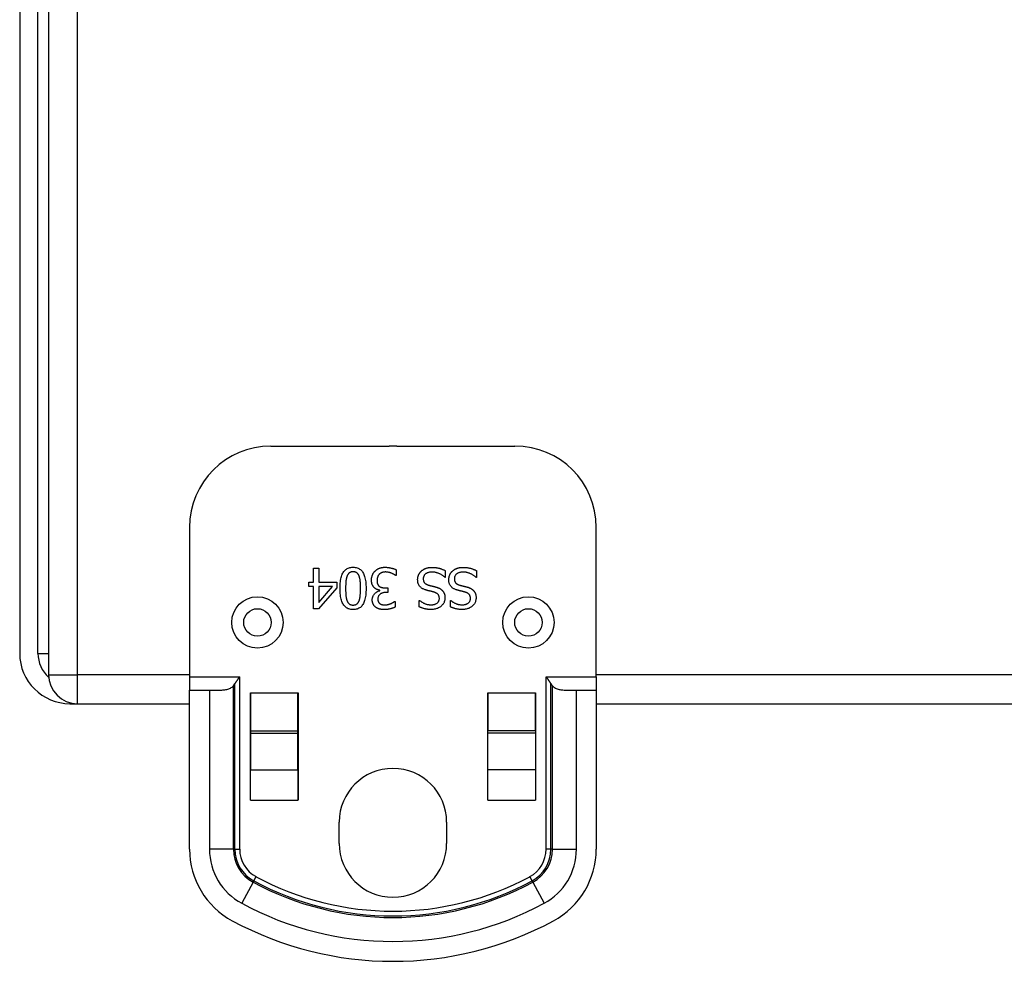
# Model space of a CAD drawing. Header units: inches. Extents: x 4.5 to 59.1, y 2.5 to 39.1.
# Tile 2 of 34: x 4.9 to 7.7, y 15.9 to 18.6. Entities that reach past the tile are written whole.
import ezdxf

# ---------------------------------------------------------------- set-up
doc = ezdxf.new("R2010")
doc.units = ezdxf.units.IN
doc.header["$MEASUREMENT"] = 0
doc.layers.add('Visible Edges(ANSI)', color=7, linetype='Continuous', lineweight=25)
doc.layers.add('Visible Tangent Edges(ANSI)', color=7, linetype='Continuous', lineweight=25)

msp = doc.modelspace()

# ---------------------------------------------------------------- linework, layer by layer
at = {"layer": 'Visible Edges(ANSI)'}
for p, q in [((4.9708, 24.5576), (4.9708, 16.7256)), ((4.8869, 24.4956), (4.8869, 16.7876)), ((4.9399, 16.7876), (4.9399, 24.4956)), ((5.6162, 17.3895), (5.9597, 17.3895)), ((5.9819, 17.3895), (6.3253, 17.3895)), ((5.3802, 17.1535), (5.3802, 16.7195)), ((6.5613, 16.7195), (6.5613, 17.1535)), ((5.7403, 17.0352), (5.7555, 17.0352)), ((5.7403, 16.9946), (5.7403, 17.0352)), ((5.7555, 17.0352), (5.7555, 16.9946)), ((5.9803, 17.0304), (5.9803, 17.0136)), ((6.1228, 17.0281), (6.1228, 17.0084)), ((6.2132, 17.0281), (6.2132, 17.0084)), ((5.7263, 16.9819), (5.7263, 16.9946)), ((5.7263, 16.9946), (5.7403, 16.9946)), ((5.7555, 16.9946), (5.8077, 16.9946)), ((5.8077, 16.9946), (5.8077, 16.978)), ((5.9803, 17.0136), (5.9791, 17.0136)), ((6.1228, 17.0084), (6.1217, 17.0084)), ((6.2132, 17.0084), (6.2121, 17.0084)), ((5.7403, 16.9819), (5.7263, 16.9819)), ((5.7403, 16.9172), (5.7403, 16.9819)), ((5.8077, 16.978), (5.7549, 16.9172)), ((5.7555, 16.9358), (5.7952, 16.9819)), ((5.7952, 16.9819), (5.7555, 16.9819)), ((5.7555, 16.9819), (5.7555, 16.9358)), ((5.9326, 16.9696), (5.9326, 16.9707)), ((5.9495, 16.9777), (5.9562, 16.9777)), ((5.9562, 16.9646), (5.9509, 16.9646)), ((5.9562, 16.9777), (5.9562, 16.9646)), ((5.9761, 16.9387), (5.977, 16.9387)), ((5.977, 16.9387), (5.977, 16.9219)), ((6.0472, 16.9415), (6.0483, 16.9415)), ((6.0472, 16.9227), (6.0472, 16.9415)), ((6.1376, 16.9415), (6.1387, 16.9415)), ((6.1376, 16.9227), (6.1376, 16.9415)), ((5.7549, 16.9172), (5.7403, 16.9172)), ((5.3802, 16.7195), (5.3802, 16.6805)), ((6.5613, 16.7195), (6.5613, 16.6805)), ((5.3802, 16.6805), (5.4379, 16.6805)), ((5.3802, 16.2189), (5.3802, 16.6805)), ((5.557, 16.3611), (5.557, 16.6726)), ((5.557, 16.6726), (5.5571, 16.6726)), ((5.5571, 16.6726), (5.5571, 16.5626)), ((5.6951, 16.5626), (5.6951, 16.6726)), ((5.6951, 16.6726), (5.6952, 16.6726)), ((5.6952, 16.6726), (5.6952, 16.3611)), ((6.2464, 16.6726), (6.2465, 16.6726)), ((6.2464, 16.3611), (6.2464, 16.6726)), ((6.2465, 16.6726), (6.2465, 16.5626)), ((6.3845, 16.6726), (6.3846, 16.6726)), ((6.3845, 16.5626), (6.3845, 16.6726)), ((6.3846, 16.6726), (6.3846, 16.3611)), ((6.5037, 16.6805), (6.5613, 16.6805)), ((6.5613, 16.6805), (6.5613, 16.2189)), ((5.0329, 16.6416), (5.0548, 16.6416)), ((5.0548, 16.6416), (5.3802, 16.6416)), ((5.557, 16.6416), (5.5571, 16.6416)), ((5.6951, 16.6416), (5.6952, 16.6416)), ((6.2464, 16.6416), (6.2465, 16.6416)), ((6.3845, 16.6416), (6.3846, 16.6416)), ((6.5613, 16.6416), (9.3802, 16.6416)), ((5.5571, 16.5626), (5.6951, 16.5626)), ((5.5571, 16.5626), (5.5571, 16.5555)), ((5.6951, 16.5555), (5.6951, 16.5626)), ((6.3845, 16.5626), (6.2465, 16.5626)), ((6.2465, 16.5555), (6.2465, 16.5626)), ((6.3845, 16.5626), (6.3845, 16.5555)), ((5.5571, 16.5555), (5.5571, 16.4494)), ((5.6951, 16.4494), (5.6951, 16.5555)), ((6.2465, 16.4494), (6.2465, 16.5555)), ((6.3845, 16.5555), (6.3845, 16.4494)), ((5.5571, 16.3611), (5.5571, 16.4494)), ((5.6951, 16.4494), (5.6951, 16.3611)), ((6.2465, 16.3611), (6.2465, 16.4494)), ((6.3845, 16.4494), (6.3845, 16.3611)), ((5.557, 16.3666), (5.5571, 16.3666)), ((5.5571, 16.3611), (5.557, 16.3611)), ((5.6951, 16.3666), (5.6952, 16.3666)), ((5.6952, 16.3611), (5.6951, 16.3611)), ((6.2464, 16.3666), (6.2465, 16.3666)), ((6.2465, 16.3611), (6.2464, 16.3611)), ((6.3845, 16.3666), (6.3846, 16.3666)), ((6.3846, 16.3611), (6.3845, 16.3611)), ((5.8148, 16.2356), (5.8148, 16.2976)), ((6.1268, 16.2976), (6.1268, 16.2356))]:
    msp.add_line(p, q, dxfattribs=at)
at = {"layer": 'Visible Edges(ANSI)', "flags": 128}
for points in [[(5.8173, 16.9762), (5.8174, 16.9813), (5.8176, 16.9863), (5.8179, 16.991), (5.8183, 16.9955), (5.8189, 16.9997), (5.8196, 17.0037), (5.8205, 17.0075), (5.8214, 17.011), (5.8225, 17.0143), (5.8237, 17.0174), (5.8251, 17.0202), (5.8265, 17.0228), (5.8282, 17.0252), (5.8299, 17.0273), (5.8318, 17.0293), (5.8338, 17.031), (5.836, 17.0326), (5.8383, 17.0339), (5.8407, 17.0351), (5.8433, 17.036), (5.846, 17.0367), (5.8489, 17.0372), (5.8519, 17.0375), (5.855, 17.0376)], [(5.855, 17.0245), (5.8539, 17.0245), (5.8529, 17.0245), (5.8519, 17.0244), (5.8509, 17.0242), (5.85, 17.024), (5.8491, 17.0238), (5.8482, 17.0235), (5.8473, 17.0232), (5.8465, 17.0228), (5.8457, 17.0224), (5.845, 17.0219), (5.8442, 17.0214), (5.8435, 17.0209), (5.8429, 17.0203), (5.8422, 17.0197), (5.8416, 17.019), (5.841, 17.0183), (5.8405, 17.0176), (5.8399, 17.0168), (5.8394, 17.0159), (5.8389, 17.015), (5.8384, 17.0141), (5.838, 17.0131), (5.8376, 17.0121)], [(5.855, 17.0376), (5.8582, 17.0375), (5.8612, 17.0372), (5.8641, 17.0367), (5.8668, 17.036), (5.8695, 17.035), (5.8719, 17.0339), (5.8742, 17.0325), (5.8764, 17.0309), (5.8784, 17.0291), (5.8803, 17.0271), (5.882, 17.0249), (5.8836, 17.0225), (5.8851, 17.0199), (5.8864, 17.017), (5.8876, 17.0139), (5.8887, 17.0106), (5.8897, 17.0071), (5.8905, 17.0034), (5.8912, 16.9994), (5.8918, 16.9952), (5.8922, 16.9908), (5.8925, 16.9862), (5.8927, 16.9813), (5.8928, 16.9763)], [(5.8727, 17.0118), (5.8723, 17.0128), (5.8719, 17.0138), (5.8714, 17.0147), (5.8709, 17.0156), (5.8704, 17.0164), (5.8699, 17.0172), (5.8693, 17.018), (5.8688, 17.0187), (5.8681, 17.0194), (5.8675, 17.0201), (5.8668, 17.0207), (5.8661, 17.0212), (5.8654, 17.0218), (5.8646, 17.0223), (5.8638, 17.0227), (5.863, 17.0231), (5.8621, 17.0234), (5.8612, 17.0237), (5.8603, 17.024), (5.8593, 17.0242), (5.8583, 17.0243), (5.8572, 17.0245), (5.8561, 17.0245), (5.855, 17.0245)], [(5.9085, 17.0002), (5.9086, 17.0015), (5.9086, 17.0028), (5.9087, 17.0041), (5.9088, 17.0053), (5.909, 17.0066), (5.9092, 17.0078), (5.9095, 17.009), (5.9098, 17.0102), (5.9101, 17.0114), (5.9104, 17.0126), (5.9108, 17.0137), (5.9113, 17.0148), (5.9117, 17.016), (5.9122, 17.017), (5.9128, 17.0181), (5.9133, 17.0192), (5.9139, 17.0202), (5.9146, 17.0212), (5.9152, 17.0222), (5.9159, 17.0231), (5.9166, 17.0241), (5.9174, 17.025), (5.9182, 17.0259), (5.919, 17.0267)], [(5.919, 17.0267), (5.9198, 17.0276), (5.9208, 17.0285), (5.9217, 17.0293), (5.9227, 17.03), (5.9236, 17.0308), (5.9247, 17.0315), (5.9257, 17.0321), (5.9268, 17.0327), (5.9279, 17.0333), (5.9291, 17.0339), (5.9302, 17.0344), (5.9314, 17.0349), (5.9327, 17.0353), (5.9339, 17.0357), (5.9352, 17.0361), (5.9365, 17.0364), (5.9379, 17.0367), (5.9393, 17.037), (5.9406, 17.0372), (5.9421, 17.0373), (5.9435, 17.0375), (5.945, 17.0376), (5.9465, 17.0376), (5.948, 17.0376)], [(5.9311, 17.0174), (5.9306, 17.0168), (5.9301, 17.0162), (5.9296, 17.0156), (5.9292, 17.0149), (5.9287, 17.0143), (5.9283, 17.0137), (5.9279, 17.013), (5.9276, 17.0124), (5.9272, 17.0117), (5.9269, 17.011), (5.9266, 17.0103), (5.9263, 17.0096), (5.926, 17.0089), (5.9258, 17.0082), (5.9256, 17.0074), (5.9254, 17.0066), (5.9252, 17.0057), (5.925, 17.0049), (5.9249, 17.004), (5.9248, 17.003), (5.9247, 17.0021), (5.9247, 17.0011), (5.9246, 17.0001), (5.9246, 16.999)], [(5.949, 17.024), (5.9482, 17.024), (5.9474, 17.0239), (5.9466, 17.0239), (5.9457, 17.0238), (5.9449, 17.0237), (5.9441, 17.0236), (5.9433, 17.0235), (5.9425, 17.0233), (5.9417, 17.0231), (5.9409, 17.0229), (5.9401, 17.0227), (5.9392, 17.0224), (5.9384, 17.0222), (5.9377, 17.0219), (5.9369, 17.0216), (5.9362, 17.0212), (5.9355, 17.0208), (5.9348, 17.0204), (5.9341, 17.02), (5.9335, 17.0195), (5.9328, 17.019), (5.9322, 17.0185), (5.9317, 17.018), (5.9311, 17.0174)], [(5.948, 17.0376), (5.9495, 17.0376), (5.951, 17.0376), (5.9525, 17.0375), (5.9539, 17.0374), (5.9554, 17.0373), (5.9569, 17.0371), (5.9583, 17.0369), (5.9598, 17.0367), (5.9613, 17.0364), (5.9627, 17.0362), (5.9642, 17.0358), (5.9656, 17.0355), (5.9671, 17.0351), (5.9685, 17.0348), (5.9698, 17.0344), (5.9711, 17.034), (5.9724, 17.0336), (5.9736, 17.0331), (5.9748, 17.0327), (5.976, 17.0323), (5.9771, 17.0318), (5.9782, 17.0313), (5.9793, 17.0309), (5.9803, 17.0304)], [(5.9791, 17.0136), (5.9783, 17.0143), (5.9774, 17.0148), (5.9764, 17.0154), (5.9754, 17.016), (5.9744, 17.0166), (5.9733, 17.0172), (5.9721, 17.0178), (5.971, 17.0184), (5.9697, 17.0189), (5.9684, 17.0195), (5.9671, 17.0201), (5.9657, 17.0206), (5.9643, 17.0212), (5.9629, 17.0216), (5.9615, 17.0221), (5.9601, 17.0225), (5.9587, 17.0228), (5.9573, 17.0231), (5.9559, 17.0234), (5.9546, 17.0236), (5.9532, 17.0238), (5.9518, 17.0239), (5.9504, 17.024), (5.949, 17.024)], [(6.0426, 17.0015), (6.0426, 17.0027), (6.0427, 17.0038), (6.0428, 17.005), (6.0429, 17.0061), (6.0431, 17.0073), (6.0433, 17.0084), (6.0436, 17.0095), (6.0439, 17.0107), (6.0442, 17.0118), (6.0446, 17.0129), (6.045, 17.0141), (6.0454, 17.0152), (6.0459, 17.0163), (6.0464, 17.0174), (6.047, 17.0184), (6.0476, 17.0194), (6.0482, 17.0204), (6.0488, 17.0214), (6.0495, 17.0223), (6.0502, 17.0232), (6.0509, 17.0241), (6.0517, 17.0249), (6.0525, 17.0258), (6.0533, 17.0266)], [(6.0533, 17.0266), (6.0543, 17.0274), (6.0552, 17.0282), (6.0562, 17.029), (6.0573, 17.0297), (6.0583, 17.0304), (6.0593, 17.0311), (6.0604, 17.0318), (6.0615, 17.0324), (6.0626, 17.033), (6.0638, 17.0335), (6.0649, 17.034), (6.0661, 17.0345), (6.0674, 17.0349), (6.0686, 17.0353), (6.0699, 17.0357), (6.0713, 17.036), (6.0727, 17.0363), (6.0742, 17.0366), (6.0757, 17.0368), (6.0773, 17.037), (6.0789, 17.0371), (6.0806, 17.0372), (6.0823, 17.0372), (6.0841, 17.0373)], [(6.0853, 17.0237), (6.0831, 17.0236), (6.0811, 17.0235), (6.0792, 17.0233), (6.0773, 17.0231), (6.0755, 17.0227), (6.0738, 17.0223), (6.0723, 17.0218), (6.0707, 17.0213), (6.0693, 17.0206), (6.068, 17.0199), (6.0668, 17.0191), (6.0656, 17.0183), (6.0645, 17.0174), (6.0636, 17.0164), (6.0627, 17.0154), (6.0619, 17.0143), (6.0612, 17.0132), (6.0606, 17.012), (6.0601, 17.0108), (6.0597, 17.0095), (6.0594, 17.0082), (6.0591, 17.0069), (6.059, 17.0054), (6.059, 17.004)], [(6.0841, 17.0373), (6.0862, 17.0372), (6.0883, 17.0372), (6.0903, 17.0371), (6.0922, 17.037), (6.0941, 17.0368), (6.096, 17.0366), (6.0978, 17.0364), (6.0995, 17.0361), (6.1012, 17.0358), (6.1028, 17.0354), (6.1044, 17.035), (6.1059, 17.0346), (6.1074, 17.0341), (6.1089, 17.0337), (6.1103, 17.0332), (6.1118, 17.0327), (6.1132, 17.0322), (6.1146, 17.0316), (6.116, 17.0311), (6.1174, 17.0305), (6.1188, 17.0299), (6.1202, 17.0293), (6.1215, 17.0287), (6.1228, 17.0281)], [(6.1217, 17.0084), (6.1204, 17.0096), (6.1191, 17.0107), (6.1177, 17.0118), (6.1163, 17.0129), (6.1149, 17.0139), (6.1134, 17.0148), (6.112, 17.0158), (6.1105, 17.0166), (6.1089, 17.0175), (6.1074, 17.0182), (6.1058, 17.019), (6.1041, 17.0197), (6.1025, 17.0203), (6.1009, 17.0209), (6.0993, 17.0214), (6.0977, 17.0219), (6.0961, 17.0223), (6.0945, 17.0227), (6.093, 17.023), (6.0914, 17.0232), (6.0898, 17.0234), (6.0883, 17.0236), (6.0868, 17.0237), (6.0853, 17.0237)], [(6.133, 17.0015), (6.133, 17.0027), (6.1331, 17.0038), (6.1332, 17.005), (6.1333, 17.0061), (6.1335, 17.0073), (6.1337, 17.0084), (6.1339, 17.0095), (6.1342, 17.0107), (6.1346, 17.0118), (6.1349, 17.0129), (6.1353, 17.0141), (6.1358, 17.0152), (6.1363, 17.0163), (6.1368, 17.0174), (6.1373, 17.0184), (6.1379, 17.0194), (6.1385, 17.0204), (6.1392, 17.0214), (6.1399, 17.0223), (6.1406, 17.0232), (6.1413, 17.0241), (6.1421, 17.0249), (6.1429, 17.0258), (6.1437, 17.0266)], [(6.1437, 17.0266), (6.1446, 17.0274), (6.1456, 17.0282), (6.1466, 17.029), (6.1476, 17.0297), (6.1487, 17.0304), (6.1497, 17.0311), (6.1508, 17.0318), (6.1519, 17.0324), (6.153, 17.033), (6.1542, 17.0335), (6.1553, 17.034), (6.1565, 17.0345), (6.1577, 17.0349), (6.159, 17.0353), (6.1603, 17.0357), (6.1617, 17.036), (6.1631, 17.0363), (6.1646, 17.0366), (6.1661, 17.0368), (6.1677, 17.037), (6.1693, 17.0371), (6.171, 17.0372), (6.1727, 17.0372), (6.1745, 17.0373)], [(6.1756, 17.0237), (6.1735, 17.0236), (6.1715, 17.0235), (6.1695, 17.0233), (6.1677, 17.0231), (6.1659, 17.0227), (6.1642, 17.0223), (6.1626, 17.0218), (6.1611, 17.0213), (6.1597, 17.0206), (6.1584, 17.0199), (6.1571, 17.0191), (6.156, 17.0183), (6.1549, 17.0174), (6.1539, 17.0164), (6.1531, 17.0154), (6.1523, 17.0143), (6.1516, 17.0132), (6.151, 17.012), (6.1505, 17.0108), (6.1501, 17.0095), (6.1497, 17.0082), (6.1495, 17.0069), (6.1494, 17.0054), (6.1493, 17.004)], [(6.1745, 17.0373), (6.1766, 17.0372), (6.1786, 17.0372), (6.1806, 17.0371), (6.1826, 17.037), (6.1845, 17.0368), (6.1863, 17.0366), (6.1881, 17.0364), (6.1899, 17.0361), (6.1915, 17.0358), (6.1932, 17.0354), (6.1948, 17.035), (6.1963, 17.0346), (6.1978, 17.0341), (6.1992, 17.0337), (6.2007, 17.0332), (6.2022, 17.0327), (6.2036, 17.0322), (6.205, 17.0316), (6.2064, 17.0311), (6.2078, 17.0305), (6.2092, 17.0299), (6.2105, 17.0293), (6.2119, 17.0287), (6.2132, 17.0281)], [(6.2121, 17.0084), (6.2108, 17.0096), (6.2094, 17.0107), (6.2081, 17.0118), (6.2067, 17.0129), (6.2052, 17.0139), (6.2038, 17.0148), (6.2023, 17.0158), (6.2008, 17.0166), (6.1993, 17.0175), (6.1977, 17.0182), (6.1961, 17.019), (6.1945, 17.0197), (6.1929, 17.0203), (6.1913, 17.0209), (6.1897, 17.0214), (6.1881, 17.0219), (6.1865, 17.0223), (6.1849, 17.0227), (6.1833, 17.023), (6.1818, 17.0232), (6.1802, 17.0234), (6.1787, 17.0236), (6.1771, 17.0237), (6.1756, 17.0237)], [(5.8376, 17.0121), (5.8372, 17.0111), (5.8369, 17.0101), (5.8365, 17.009), (5.8362, 17.0079), (5.8359, 17.0067), (5.8356, 17.0055), (5.8354, 17.0042), (5.8351, 17.0029), (5.8349, 17.0016), (5.8347, 17.0002), (5.8345, 16.9988), (5.8343, 16.9973), (5.8342, 16.9958), (5.834, 16.9942), (5.8339, 16.9926), (5.8338, 16.991), (5.8337, 16.9893), (5.8336, 16.9875), (5.8336, 16.9857), (5.8335, 16.9839), (5.8334, 16.982), (5.8334, 16.9801), (5.8334, 16.9782), (5.8334, 16.9762)], [(5.8767, 16.9763), (5.8767, 16.9783), (5.8767, 16.9803), (5.8767, 16.9822), (5.8766, 16.9841), (5.8766, 16.9859), (5.8765, 16.9877), (5.8764, 16.9894), (5.8764, 16.991), (5.8763, 16.9926), (5.8762, 16.9941), (5.8761, 16.9956), (5.8759, 16.997), (5.8758, 16.9984), (5.8756, 16.9997), (5.8754, 17.0011), (5.8752, 17.0024), (5.875, 17.0036), (5.8747, 17.0049), (5.8745, 17.0061), (5.8742, 17.0073), (5.8738, 17.0085), (5.8735, 17.0096), (5.8731, 17.0107), (5.8727, 17.0118)], [(5.9168, 16.9784), (5.9162, 16.9789), (5.9156, 16.9795), (5.915, 16.9802), (5.9145, 16.9808), (5.914, 16.9815), (5.9135, 16.9822), (5.913, 16.9829), (5.9125, 16.9837), (5.9121, 16.9845), (5.9116, 16.9853), (5.9112, 16.9862), (5.9108, 16.9871), (5.9105, 16.988), (5.9101, 16.9889), (5.9098, 16.9899), (5.9096, 16.9909), (5.9093, 16.9919), (5.9091, 16.993), (5.9089, 16.9941), (5.9088, 16.9953), (5.9087, 16.9964), (5.9086, 16.9976), (5.9086, 16.9989), (5.9085, 17.0002)], [(5.9246, 16.999), (5.9246, 16.998), (5.9247, 16.9969), (5.9247, 16.996), (5.9248, 16.995), (5.9249, 16.9941), (5.9251, 16.9932), (5.9252, 16.9923), (5.9254, 16.9915), (5.9257, 16.9907), (5.9259, 16.9899), (5.9262, 16.9892), (5.9265, 16.9884), (5.9268, 16.9878), (5.9271, 16.9871), (5.9275, 16.9865), (5.9279, 16.9859), (5.9283, 16.9853), (5.9287, 16.9847), (5.9292, 16.9842), (5.9296, 16.9837), (5.9301, 16.9832), (5.9306, 16.9827), (5.9311, 16.9823), (5.9317, 16.9819)], [(6.066, 16.9718), (6.0641, 16.9724), (6.0622, 16.9731), (6.0604, 16.9739), (6.0587, 16.9747), (6.057, 16.9755), (6.0555, 16.9764), (6.0541, 16.9774), (6.0527, 16.9784), (6.0515, 16.9795), (6.0503, 16.9806), (6.0492, 16.9818), (6.0483, 16.983), (6.0474, 16.9843), (6.0465, 16.9856), (6.0458, 16.987), (6.0451, 16.9884), (6.0445, 16.9899), (6.044, 16.9914), (6.0436, 16.9929), (6.0432, 16.9946), (6.043, 16.9962), (6.0428, 16.9979), (6.0427, 16.9997), (6.0426, 17.0015)], [(6.059, 17.004), (6.059, 17.0028), (6.0591, 17.0017), (6.0592, 17.0006), (6.0594, 16.9996), (6.0596, 16.9986), (6.0598, 16.9976), (6.0602, 16.9966), (6.0605, 16.9957), (6.0609, 16.9949), (6.0614, 16.9941), (6.0619, 16.9933), (6.0625, 16.9925), (6.0631, 16.9918), (6.0637, 16.9911), (6.0645, 16.9905), (6.0652, 16.9898), (6.0661, 16.9892), (6.067, 16.9887), (6.0679, 16.9881), (6.0689, 16.9876), (6.07, 16.9872), (6.0711, 16.9867), (6.0723, 16.9863), (6.0735, 16.9859)], [(6.0735, 16.9859), (6.0744, 16.9857), (6.0753, 16.9854), (6.0762, 16.9852), (6.077, 16.9849), (6.0779, 16.9847), (6.0787, 16.9845), (6.0795, 16.9843), (6.0804, 16.9841), (6.0812, 16.9839), (6.082, 16.9837), (6.0827, 16.9835), (6.0835, 16.9833), (6.0843, 16.9832), (6.0851, 16.983), (6.0859, 16.9828), (6.0868, 16.9826), (6.0877, 16.9823), (6.0886, 16.9821), (6.0896, 16.9819), (6.0905, 16.9816), (6.0916, 16.9814), (6.0926, 16.9811), (6.0937, 16.9808), (6.0948, 16.9806)], [(6.1564, 16.9718), (6.1544, 16.9724), (6.1525, 16.9731), (6.1507, 16.9739), (6.149, 16.9747), (6.1474, 16.9755), (6.1459, 16.9764), (6.1444, 16.9774), (6.1431, 16.9784), (6.1418, 16.9795), (6.1407, 16.9806), (6.1396, 16.9818), (6.1386, 16.983), (6.1377, 16.9843), (6.1369, 16.9856), (6.1361, 16.987), (6.1355, 16.9884), (6.1349, 16.9899), (6.1344, 16.9914), (6.134, 16.9929), (6.1336, 16.9946), (6.1333, 16.9962), (6.1331, 16.9979), (6.133, 16.9997), (6.133, 17.0015)], [(6.1493, 17.004), (6.1494, 17.0028), (6.1494, 17.0017), (6.1495, 17.0006), (6.1497, 16.9996), (6.1499, 16.9986), (6.1502, 16.9976), (6.1505, 16.9966), (6.1509, 16.9957), (6.1513, 16.9949), (6.1518, 16.9941), (6.1523, 16.9933), (6.1528, 16.9925), (6.1534, 16.9918), (6.1541, 16.9911), (6.1548, 16.9905), (6.1556, 16.9898), (6.1564, 16.9892), (6.1573, 16.9887), (6.1583, 16.9881), (6.1593, 16.9876), (6.1603, 16.9872), (6.1615, 16.9867), (6.1626, 16.9863), (6.1639, 16.9859)], [(6.1639, 16.9859), (6.1648, 16.9857), (6.1657, 16.9854), (6.1665, 16.9852), (6.1674, 16.9849), (6.1682, 16.9847), (6.1691, 16.9845), (6.1699, 16.9843), (6.1707, 16.9841), (6.1715, 16.9839), (6.1723, 16.9837), (6.1731, 16.9835), (6.1739, 16.9833), (6.1746, 16.9832), (6.1754, 16.983), (6.1763, 16.9828), (6.1771, 16.9826), (6.178, 16.9823), (6.179, 16.9821), (6.1799, 16.9819), (6.1809, 16.9816), (6.1819, 16.9814), (6.183, 16.9811), (6.1841, 16.9808), (6.1852, 16.9806)], [(5.855, 16.9148), (5.8518, 16.9149), (5.8488, 16.9152), (5.8459, 16.9157), (5.8432, 16.9165), (5.8406, 16.9174), (5.8382, 16.9186), (5.8358, 16.92), (5.8337, 16.9216), (5.8317, 16.9234), (5.8298, 16.9254), (5.828, 16.9276), (5.8265, 16.9301), (5.825, 16.9327), (5.8237, 16.9356), (5.8225, 16.9387), (5.8214, 16.942), (5.8204, 16.9455), (5.8196, 16.9492), (5.8189, 16.9532), (5.8183, 16.9574), (5.8179, 16.9617), (5.8176, 16.9663), (5.8174, 16.9711), (5.8173, 16.9762)], [(5.8334, 16.9762), (5.8334, 16.9742), (5.8334, 16.9722), (5.8334, 16.9703), (5.8335, 16.9684), (5.8336, 16.9666), (5.8336, 16.9648), (5.8337, 16.9631), (5.8338, 16.9614), (5.8339, 16.9597), (5.834, 16.9581), (5.8342, 16.9566), (5.8343, 16.9551), (5.8345, 16.9536), (5.8347, 16.9522), (5.8349, 16.9508), (5.8351, 16.9494), (5.8354, 16.9481), (5.8357, 16.9469), (5.8359, 16.9456), (5.8363, 16.9445), (5.8366, 16.9433), (5.8369, 16.9422), (5.8373, 16.9411), (5.8377, 16.9401)], [(5.8928, 16.9763), (5.8927, 16.9711), (5.8925, 16.9661), (5.8922, 16.9614), (5.8917, 16.9569), (5.8912, 16.9526), (5.8905, 16.9486), (5.8896, 16.9448), (5.8887, 16.9413), (5.8876, 16.938), (5.8864, 16.9349), (5.885, 16.9321), (5.8835, 16.9295), (5.8819, 16.9272), (5.8802, 16.925), (5.8783, 16.9231), (5.8763, 16.9213), (5.8741, 16.9198), (5.8718, 16.9185), (5.8693, 16.9173), (5.8668, 16.9164), (5.864, 16.9157), (5.8612, 16.9152), (5.8581, 16.9149), (5.855, 16.9148)], [(5.8726, 16.9403), (5.873, 16.9413), (5.8733, 16.9424), (5.8737, 16.9435), (5.874, 16.9447), (5.8743, 16.9459), (5.8746, 16.9471), (5.8749, 16.9484), (5.8751, 16.9497), (5.8753, 16.9511), (5.8755, 16.9525), (5.8757, 16.954), (5.8758, 16.9555), (5.876, 16.9571), (5.8761, 16.9586), (5.8762, 16.9602), (5.8763, 16.9619), (5.8764, 16.9636), (5.8765, 16.9653), (5.8766, 16.967), (5.8766, 16.9688), (5.8766, 16.9706), (5.8767, 16.9725), (5.8767, 16.9743), (5.8767, 16.9763)], [(5.9108, 16.9432), (5.9109, 16.9448), (5.911, 16.9464), (5.9112, 16.9479), (5.9116, 16.9494), (5.912, 16.9509), (5.9124, 16.9523), (5.913, 16.9537), (5.9137, 16.9551), (5.9144, 16.9565), (5.9153, 16.9578), (5.9162, 16.959), (5.9172, 16.9603), (5.9183, 16.9615), (5.9195, 16.9626), (5.9206, 16.9636), (5.9218, 16.9646), (5.923, 16.9655), (5.9243, 16.9663), (5.9256, 16.967), (5.9269, 16.9677), (5.9283, 16.9683), (5.9297, 16.9688), (5.9312, 16.9692), (5.9326, 16.9696)], [(5.9326, 16.9707), (5.932, 16.9708), (5.9314, 16.971), (5.9307, 16.9712), (5.9301, 16.9713), (5.9294, 16.9715), (5.9288, 16.9717), (5.9281, 16.9719), (5.9274, 16.9722), (5.9268, 16.9724), (5.9261, 16.9727), (5.9254, 16.9729), (5.9247, 16.9732), (5.924, 16.9735), (5.9233, 16.9738), (5.9226, 16.9742), (5.9219, 16.9745), (5.9212, 16.9749), (5.9206, 16.9753), (5.9199, 16.9758), (5.9193, 16.9763), (5.9186, 16.9767), (5.918, 16.9773), (5.9174, 16.9778), (5.9168, 16.9784)], [(5.9509, 16.9646), (5.9492, 16.9646), (5.9475, 16.9645), (5.9458, 16.9643), (5.9443, 16.964), (5.9427, 16.9637), (5.9413, 16.9633), (5.9399, 16.9629), (5.9385, 16.9623), (5.9372, 16.9617), (5.9359, 16.9611), (5.9347, 16.9603), (5.9336, 16.9595), (5.9325, 16.9586), (5.9316, 16.9577), (5.9307, 16.9567), (5.9299, 16.9556), (5.9292, 16.9545), (5.9286, 16.9533), (5.9281, 16.952), (5.9276, 16.9507), (5.9273, 16.9493), (5.9271, 16.9479), (5.927, 16.9464), (5.9269, 16.9448)], [(5.9317, 16.9819), (5.9323, 16.9815), (5.9328, 16.9811), (5.9334, 16.9808), (5.9341, 16.9805), (5.9347, 16.9802), (5.9353, 16.9799), (5.936, 16.9796), (5.9367, 16.9794), (5.9374, 16.9791), (5.9381, 16.9789), (5.9388, 16.9788), (5.9396, 16.9786), (5.9403, 16.9785), (5.9411, 16.9783), (5.9419, 16.9782), (5.9427, 16.9781), (5.9435, 16.978), (5.9443, 16.9779), (5.9452, 16.9778), (5.946, 16.9778), (5.9468, 16.9777), (5.9477, 16.9777), (5.9486, 16.9777), (5.9495, 16.9777)], [(6.0902, 16.9655), (6.0894, 16.9658), (6.0885, 16.966), (6.0876, 16.9662), (6.0867, 16.9665), (6.0857, 16.9667), (6.0847, 16.967), (6.0837, 16.9672), (6.0826, 16.9675), (6.0815, 16.9678), (6.0804, 16.968), (6.0792, 16.9683), (6.078, 16.9686), (6.0769, 16.9689), (6.0757, 16.9692), (6.0746, 16.9695), (6.0735, 16.9697), (6.0724, 16.97), (6.0714, 16.9703), (6.0704, 16.9705), (6.0695, 16.9708), (6.0686, 16.971), (6.0677, 16.9713), (6.0669, 16.9715), (6.066, 16.9718)], [(6.1056, 16.9472), (6.1056, 16.9484), (6.1055, 16.9496), (6.1054, 16.9507), (6.1052, 16.9518), (6.1049, 16.9529), (6.1046, 16.9539), (6.1043, 16.9549), (6.1039, 16.9558), (6.1034, 16.9567), (6.1029, 16.9575), (6.1023, 16.9583), (6.1017, 16.9591), (6.101, 16.9598), (6.1002, 16.9605), (6.0995, 16.9612), (6.0986, 16.9618), (6.0977, 16.9624), (6.0968, 16.9629), (6.0958, 16.9635), (6.0948, 16.9639), (6.0937, 16.9644), (6.0926, 16.9648), (6.0915, 16.9652), (6.0902, 16.9655)], [(6.0948, 16.9806), (6.0958, 16.9803), (6.0968, 16.98), (6.0978, 16.9797), (6.0988, 16.9794), (6.0997, 16.9791), (6.1006, 16.9787), (6.1015, 16.9784), (6.1024, 16.978), (6.1033, 16.9777), (6.1041, 16.9773), (6.105, 16.9769), (6.1058, 16.9765), (6.1066, 16.9761), (6.1073, 16.9756), (6.1081, 16.9752), (6.1089, 16.9747), (6.1096, 16.9742), (6.1103, 16.9737), (6.111, 16.9731), (6.1117, 16.9726), (6.1124, 16.972), (6.1131, 16.9714), (6.1137, 16.9708), (6.1143, 16.9701)], [(6.1143, 16.9701), (6.1149, 16.9695), (6.1155, 16.9688), (6.116, 16.9681), (6.1166, 16.9674), (6.1171, 16.9666), (6.1176, 16.9659), (6.118, 16.9651), (6.1185, 16.9643), (6.1189, 16.9635), (6.1193, 16.9627), (6.1196, 16.9618), (6.12, 16.961), (6.1203, 16.9601), (6.1206, 16.9592), (6.1208, 16.9582), (6.1211, 16.9573), (6.1213, 16.9563), (6.1215, 16.9553), (6.1216, 16.9543), (6.1218, 16.9532), (6.1219, 16.9522), (6.1219, 16.9511), (6.122, 16.9499), (6.122, 16.9488)], [(6.1806, 16.9655), (6.1798, 16.9658), (6.1789, 16.966), (6.178, 16.9662), (6.177, 16.9665), (6.1761, 16.9667), (6.1751, 16.967), (6.174, 16.9672), (6.173, 16.9675), (6.1719, 16.9678), (6.1707, 16.968), (6.1696, 16.9683), (6.1684, 16.9686), (6.1672, 16.9689), (6.1661, 16.9692), (6.1649, 16.9695), (6.1639, 16.9697), (6.1628, 16.97), (6.1618, 16.9703), (6.1608, 16.9705), (6.1599, 16.9708), (6.1589, 16.971), (6.1581, 16.9713), (6.1572, 16.9715), (6.1564, 16.9718)], [(6.196, 16.9472), (6.196, 16.9484), (6.1959, 16.9496), (6.1957, 16.9507), (6.1956, 16.9518), (6.1953, 16.9529), (6.195, 16.9539), (6.1946, 16.9549), (6.1942, 16.9558), (6.1938, 16.9567), (6.1932, 16.9575), (6.1927, 16.9583), (6.192, 16.9591), (6.1913, 16.9598), (6.1906, 16.9605), (6.1898, 16.9612), (6.189, 16.9618), (6.1881, 16.9624), (6.1872, 16.9629), (6.1862, 16.9635), (6.1852, 16.9639), (6.1841, 16.9644), (6.183, 16.9648), (6.1818, 16.9652), (6.1806, 16.9655)], [(6.1852, 16.9806), (6.1862, 16.9803), (6.1872, 16.98), (6.1882, 16.9797), (6.1891, 16.9794), (6.1901, 16.9791), (6.191, 16.9787), (6.1919, 16.9784), (6.1928, 16.978), (6.1936, 16.9777), (6.1945, 16.9773), (6.1953, 16.9769), (6.1961, 16.9765), (6.1969, 16.9761), (6.1977, 16.9756), (6.1985, 16.9752), (6.1992, 16.9747), (6.2, 16.9742), (6.2007, 16.9737), (6.2014, 16.9731), (6.2021, 16.9726), (6.2028, 16.972), (6.2034, 16.9714), (6.2041, 16.9708), (6.2047, 16.9701)], [(6.2047, 16.9701), (6.2053, 16.9695), (6.2059, 16.9688), (6.2064, 16.9681), (6.2069, 16.9674), (6.2074, 16.9666), (6.2079, 16.9659), (6.2084, 16.9651), (6.2088, 16.9643), (6.2092, 16.9635), (6.2096, 16.9627), (6.21, 16.9618), (6.2103, 16.961), (6.2107, 16.9601), (6.2109, 16.9592), (6.2112, 16.9582), (6.2115, 16.9573), (6.2117, 16.9563), (6.2118, 16.9553), (6.212, 16.9543), (6.2121, 16.9532), (6.2122, 16.9522), (6.2123, 16.9511), (6.2123, 16.9499), (6.2123, 16.9488)], [(5.8377, 16.9401), (5.8381, 16.9391), (5.8385, 16.9382), (5.839, 16.9373), (5.8395, 16.9364), (5.84, 16.9356), (5.8405, 16.9348), (5.8411, 16.9341), (5.8417, 16.9334), (5.8423, 16.9327), (5.8429, 16.9321), (5.8436, 16.9315), (5.8442, 16.931), (5.8449, 16.9305), (5.8457, 16.93), (5.8465, 16.9296), (5.8473, 16.9293), (5.8481, 16.9289), (5.849, 16.9286), (5.8499, 16.9284), (5.8509, 16.9282), (5.8519, 16.9281), (5.8529, 16.928), (5.8539, 16.9279), (5.855, 16.9279)], [(5.855, 16.9279), (5.8561, 16.9279), (5.8571, 16.928), (5.8581, 16.9281), (5.8591, 16.9282), (5.8601, 16.9284), (5.861, 16.9286), (5.8619, 16.9289), (5.8628, 16.9293), (5.8636, 16.9296), (5.8644, 16.93), (5.8651, 16.9305), (5.8659, 16.931), (5.8665, 16.9315), (5.8672, 16.9321), (5.8679, 16.9327), (5.8685, 16.9334), (5.8691, 16.9341), (5.8697, 16.9349), (5.8702, 16.9357), (5.8707, 16.9365), (5.8712, 16.9374), (5.8717, 16.9383), (5.8722, 16.9393), (5.8726, 16.9403)], [(5.9214, 16.9214), (5.9205, 16.922), (5.9197, 16.9227), (5.9189, 16.9233), (5.9182, 16.924), (5.9175, 16.9248), (5.9168, 16.9255), (5.9162, 16.9263), (5.9156, 16.9271), (5.915, 16.9279), (5.9145, 16.9287), (5.914, 16.9296), (5.9135, 16.9305), (5.9131, 16.9314), (5.9127, 16.9324), (5.9123, 16.9333), (5.912, 16.9343), (5.9118, 16.9353), (5.9115, 16.9364), (5.9113, 16.9374), (5.9111, 16.9385), (5.911, 16.9397), (5.9109, 16.9408), (5.9109, 16.942), (5.9108, 16.9432)], [(5.9269, 16.9448), (5.9269, 16.9441), (5.927, 16.9433), (5.927, 16.9426), (5.9271, 16.9419), (5.9272, 16.9413), (5.9273, 16.9406), (5.9275, 16.94), (5.9277, 16.9394), (5.9279, 16.9388), (5.9281, 16.9382), (5.9284, 16.9376), (5.9286, 16.9371), (5.9289, 16.9366), (5.9292, 16.9361), (5.9296, 16.9356), (5.9299, 16.9351), (5.9302, 16.9347), (5.9306, 16.9342), (5.931, 16.9338), (5.9314, 16.9334), (5.9318, 16.933), (5.9322, 16.9327), (5.9327, 16.9323), (5.9331, 16.932)], [(5.9331, 16.932), (5.9336, 16.9317), (5.9341, 16.9313), (5.9346, 16.9311), (5.9352, 16.9308), (5.9357, 16.9305), (5.9363, 16.9303), (5.9368, 16.93), (5.9374, 16.9298), (5.9379, 16.9296), (5.9385, 16.9295), (5.9391, 16.9293), (5.9397, 16.9292), (5.9403, 16.929), (5.9409, 16.9289), (5.9416, 16.9288), (5.9422, 16.9287), (5.9428, 16.9286), (5.9435, 16.9286), (5.9441, 16.9285), (5.9448, 16.9284), (5.9454, 16.9284), (5.9461, 16.9284), (5.9468, 16.9284), (5.9475, 16.9283)], [(5.9475, 16.9283), (5.9482, 16.9284), (5.9489, 16.9284), (5.9496, 16.9284), (5.9503, 16.9285), (5.951, 16.9285), (5.9518, 16.9286), (5.9525, 16.9287), (5.9532, 16.9288), (5.9539, 16.9289), (5.9546, 16.9291), (5.9553, 16.9292), (5.956, 16.9294), (5.9567, 16.9296), (5.9574, 16.9298), (5.9581, 16.93), (5.9588, 16.9302), (5.9595, 16.9304), (5.9602, 16.9306), (5.9609, 16.9308), (5.9616, 16.9311), (5.9623, 16.9313), (5.963, 16.9316), (5.9637, 16.9318), (5.9644, 16.9321)], [(5.9644, 16.9321), (5.965, 16.9324), (5.9656, 16.9326), (5.9662, 16.9329), (5.9668, 16.9332), (5.9674, 16.9335), (5.968, 16.9337), (5.9685, 16.934), (5.969, 16.9343), (5.9696, 16.9346), (5.9701, 16.9349), (5.9706, 16.9351), (5.971, 16.9354), (5.9715, 16.9357), (5.972, 16.936), (5.9724, 16.9363), (5.9728, 16.9366), (5.9733, 16.9368), (5.9737, 16.9371), (5.9741, 16.9374), (5.9745, 16.9376), (5.9749, 16.9379), (5.9753, 16.9382), (5.9757, 16.9384), (5.9761, 16.9387)], [(6.0483, 16.9415), (6.0493, 16.9406), (6.0503, 16.9398), (6.0514, 16.939), (6.0525, 16.9382), (6.0536, 16.9374), (6.0548, 16.9366), (6.056, 16.9359), (6.0573, 16.9352), (6.0586, 16.9345), (6.0599, 16.9338), (6.0613, 16.9331), (6.0628, 16.9325), (6.0643, 16.9319), (6.0657, 16.9313), (6.0672, 16.9308), (6.0687, 16.9303), (6.0703, 16.9299), (6.0718, 16.9296), (6.0733, 16.9293), (6.0749, 16.9291), (6.0765, 16.9289), (6.078, 16.9287), (6.0796, 16.9287), (6.0812, 16.9286)], [(6.0812, 16.9286), (6.083, 16.9287), (6.0848, 16.9288), (6.0864, 16.929), (6.088, 16.9292), (6.0896, 16.9295), (6.0911, 16.9299), (6.0925, 16.9304), (6.0939, 16.9309), (6.0953, 16.9315), (6.0965, 16.9322), (6.0977, 16.9329), (6.0989, 16.9338), (6.1, 16.9346), (6.1009, 16.9355), (6.1018, 16.9365), (6.1026, 16.9375), (6.1033, 16.9386), (6.1039, 16.9397), (6.1045, 16.9408), (6.1049, 16.942), (6.1052, 16.9432), (6.1054, 16.9445), (6.1056, 16.9458), (6.1056, 16.9472)], [(6.122, 16.9488), (6.1219, 16.9465), (6.1217, 16.9442), (6.1213, 16.9419), (6.1207, 16.9398), (6.12, 16.9377), (6.1192, 16.9356), (6.1182, 16.9337), (6.117, 16.9317), (6.1157, 16.9299), (6.1142, 16.9281), (6.1126, 16.9264), (6.1108, 16.9248), (6.1089, 16.9232), (6.1069, 16.9218), (6.1048, 16.9205), (6.1027, 16.9194), (6.1004, 16.9184), (6.0981, 16.9175), (6.0957, 16.9167), (6.0932, 16.9161), (6.0906, 16.9157), (6.0879, 16.9153), (6.0851, 16.9151), (6.0823, 16.9151)], [(6.1387, 16.9415), (6.1397, 16.9406), (6.1407, 16.9398), (6.1417, 16.939), (6.1428, 16.9382), (6.144, 16.9374), (6.1451, 16.9366), (6.1464, 16.9359), (6.1476, 16.9352), (6.149, 16.9345), (6.1503, 16.9338), (6.1517, 16.9331), (6.1532, 16.9325), (6.1546, 16.9319), (6.1561, 16.9313), (6.1576, 16.9308), (6.1591, 16.9303), (6.1606, 16.9299), (6.1622, 16.9296), (6.1637, 16.9293), (6.1653, 16.9291), (6.1668, 16.9289), (6.1684, 16.9287), (6.17, 16.9287), (6.1716, 16.9286)], [(6.1716, 16.9286), (6.1734, 16.9287), (6.1751, 16.9288), (6.1768, 16.929), (6.1784, 16.9292), (6.18, 16.9295), (6.1815, 16.9299), (6.1829, 16.9304), (6.1843, 16.9309), (6.1856, 16.9315), (6.1869, 16.9322), (6.1881, 16.9329), (6.1893, 16.9338), (6.1903, 16.9346), (6.1913, 16.9355), (6.1922, 16.9365), (6.193, 16.9375), (6.1937, 16.9386), (6.1943, 16.9397), (6.1948, 16.9408), (6.1952, 16.942), (6.1956, 16.9432), (6.1958, 16.9445), (6.1959, 16.9458), (6.196, 16.9472)], [(6.2123, 16.9488), (6.2123, 16.9465), (6.212, 16.9442), (6.2116, 16.9419), (6.2111, 16.9398), (6.2104, 16.9377), (6.2095, 16.9356), (6.2085, 16.9337), (6.2074, 16.9317), (6.2061, 16.9299), (6.2046, 16.9281), (6.2029, 16.9264), (6.2012, 16.9248), (6.1992, 16.9232), (6.1973, 16.9218), (6.1952, 16.9205), (6.193, 16.9194), (6.1908, 16.9184), (6.1884, 16.9175), (6.186, 16.9167), (6.1835, 16.9161), (6.1809, 16.9157), (6.1783, 16.9153), (6.1755, 16.9151), (6.1727, 16.9151)], [(5.9462, 16.9147), (5.9449, 16.9147), (5.9436, 16.9147), (5.9423, 16.9148), (5.9411, 16.9149), (5.9399, 16.915), (5.9387, 16.9151), (5.9376, 16.9152), (5.9364, 16.9154), (5.9353, 16.9156), (5.9343, 16.9158), (5.9332, 16.916), (5.9322, 16.9163), (5.9312, 16.9166), (5.9303, 16.9169), (5.9293, 16.9172), (5.9284, 16.9176), (5.9274, 16.918), (5.9265, 16.9184), (5.9256, 16.9188), (5.9247, 16.9193), (5.9239, 16.9198), (5.923, 16.9203), (5.9222, 16.9208), (5.9214, 16.9214)], [(5.977, 16.9219), (5.9761, 16.9215), (5.9752, 16.921), (5.9742, 16.9206), (5.9732, 16.9202), (5.9721, 16.9197), (5.9709, 16.9193), (5.9697, 16.9189), (5.9685, 16.9185), (5.9672, 16.9181), (5.9659, 16.9177), (5.9645, 16.9173), (5.963, 16.9169), (5.9615, 16.9166), (5.9601, 16.9162), (5.9586, 16.9159), (5.9572, 16.9157), (5.9558, 16.9154), (5.9544, 16.9152), (5.953, 16.9151), (5.9516, 16.9149), (5.9502, 16.9148), (5.9489, 16.9147), (5.9476, 16.9147), (5.9462, 16.9147)], [(6.0823, 16.9151), (6.0806, 16.9151), (6.079, 16.9151), (6.0774, 16.9152), (6.0758, 16.9153), (6.0742, 16.9154), (6.0726, 16.9155), (6.0711, 16.9157), (6.0695, 16.9159), (6.068, 16.9162), (6.0665, 16.9164), (6.065, 16.9167), (6.0636, 16.917), (6.0621, 16.9174), (6.0607, 16.9177), (6.0592, 16.9181), (6.0578, 16.9185), (6.0564, 16.919), (6.0551, 16.9194), (6.0537, 16.9199), (6.0524, 16.9204), (6.0511, 16.921), (6.0498, 16.9215), (6.0485, 16.9221), (6.0472, 16.9227)], [(6.1727, 16.9151), (6.171, 16.9151), (6.1694, 16.9151), (6.1678, 16.9152), (6.1662, 16.9153), (6.1646, 16.9154), (6.163, 16.9155), (6.1614, 16.9157), (6.1599, 16.9159), (6.1584, 16.9162), (6.1569, 16.9164), (6.1554, 16.9167), (6.1539, 16.917), (6.1525, 16.9174), (6.151, 16.9177), (6.1496, 16.9181), (6.1482, 16.9185), (6.1468, 16.919), (6.1454, 16.9194), (6.1441, 16.9199), (6.1427, 16.9204), (6.1414, 16.921), (6.1401, 16.9215), (6.1388, 16.9221), (6.1376, 16.9227)], [(5.5119, 16.6991), (5.5124, 16.6999), (5.5129, 16.7007), (5.5134, 16.7015), (5.5139, 16.7024), (5.5145, 16.7032), (5.515, 16.704), (5.5156, 16.7049), (5.5162, 16.7057), (5.5168, 16.7066), (5.5173, 16.7075), (5.5179, 16.7083), (5.5185, 16.7092), (5.5191, 16.7101), (5.5198, 16.711), (5.5204, 16.7118), (5.521, 16.7127), (5.5216, 16.7136), (5.5222, 16.7145), (5.5228, 16.7153), (5.5234, 16.7162), (5.524, 16.717), (5.5246, 16.7179), (5.5252, 16.7187), (5.5258, 16.7195)], [(6.4158, 16.7195), (6.4164, 16.7187), (6.417, 16.7179), (6.4176, 16.717), (6.4182, 16.7162), (6.4188, 16.7153), (6.4194, 16.7145), (6.42, 16.7136), (6.4206, 16.7127), (6.4212, 16.7118), (6.4218, 16.711), (6.4224, 16.7101), (6.4231, 16.7092), (6.4237, 16.7083), (6.4243, 16.7075), (6.4248, 16.7066), (6.4254, 16.7057), (6.426, 16.7049), (6.4266, 16.704), (6.4271, 16.7032), (6.4277, 16.7024), (6.4282, 16.7015), (6.4287, 16.7007), (6.4292, 16.6999), (6.4297, 16.6991)], [(5.4379, 16.6805), (5.4411, 16.6805), (5.4443, 16.6805), (5.4476, 16.6805), (5.4509, 16.6805), (5.4543, 16.6806), (5.4576, 16.6806), (5.4609, 16.6806), (5.4642, 16.6807), (5.4675, 16.6808), (5.4707, 16.681), (5.4738, 16.6811), (5.4769, 16.6814), (5.4799, 16.6817), (5.4828, 16.6821), (5.4857, 16.6826), (5.4884, 16.6831), (5.4911, 16.6838), (5.4938, 16.6847), (5.4965, 16.6857), (5.499, 16.6869), (5.5014, 16.6883), (5.5036, 16.6897), (5.5056, 16.6914), (5.5075, 16.6933)], [(6.4341, 16.6933), (6.436, 16.6914), (6.438, 16.6897), (6.4402, 16.6883), (6.4426, 16.6869), (6.4451, 16.6857), (6.4478, 16.6847), (6.4505, 16.6838), (6.4532, 16.6831), (6.4559, 16.6826), (6.4587, 16.6821), (6.4617, 16.6817), (6.4647, 16.6814), (6.4678, 16.6811), (6.4709, 16.681), (6.4741, 16.6808), (6.4774, 16.6807), (6.4807, 16.6806), (6.484, 16.6806), (6.4873, 16.6806), (6.4907, 16.6805), (6.494, 16.6805), (6.4973, 16.6805), (6.5005, 16.6805), (6.5037, 16.6805)]]:
    msp.add_lwpolyline(points, dxfattribs=at)
at = {"layer": 'Visible Edges(ANSI)'}
for centre, radius, start, end in [((5.6162, 17.1535), 0.236, 90, 180), ((5.9708, 16.4056), 0.984, 89.3517, 90.6483), ((6.3253, 17.1535), 0.236, 0, 90), ((5.0329, 16.7876), 0.146, 180, 270), ((5.0329, 16.7876), 0.093, 180, 228.4202), ((5.0548, 16.7256), 0.084, 180, 270), ((5.4787, 16.7195), 0.039, 317.6617, 328.4478), ((6.4629, 16.7195), 0.039, 211.5522, 222.3383), ((5.9708, 16.2976), 0.156, 0, 180), ((5.6162, 16.2189), 0.236, 180, 241.7058), ((5.9708, 16.2356), 0.156, 180, 0), ((6.3253, 16.2189), 0.236, 298.2942, 0), ((5.9708, 16.8775), 0.984, 241.7058, 298.2942)]:
    msp.add_arc(centre, radius, start, end, dxfattribs=at)
at = {"layer": 'Visible Tangent Edges(ANSI)'}
for p, q in [((5.0548, 16.7256), (5.0548, 24.5576)), ((4.9399, 16.7876), (4.9708, 16.7876)), ((4.9708, 16.7256), (5.0548, 16.7256)), ((5.0548, 16.6416), (5.0548, 16.7256)), ((5.3802, 16.7256), (5.0548, 16.7256)), ((5.3802, 16.7195), (5.5258, 16.7195)), ((5.5258, 16.2189), (5.5258, 16.7195)), ((6.4158, 16.7195), (6.5613, 16.7195)), ((6.4158, 16.2189), (6.4158, 16.7195)), ((9.3802, 16.7256), (6.5613, 16.7256)), ((5.4379, 16.6805), (5.4379, 16.2189)), ((5.5075, 16.2189), (5.5075, 16.6933)), ((5.5119, 16.2189), (5.5119, 16.6991)), ((5.5571, 16.6726), (5.6951, 16.6726)), ((6.2465, 16.6726), (6.3845, 16.6726)), ((6.4297, 16.2189), (6.4297, 16.6991)), ((6.4341, 16.2189), (6.4341, 16.6933)), ((6.5037, 16.2189), (6.5037, 16.6805)), ((5.5571, 16.5555), (5.6951, 16.5555)), ((6.3845, 16.5555), (6.2465, 16.5555)), ((5.5571, 16.4494), (5.6951, 16.4494)), ((6.3845, 16.4494), (6.2465, 16.4494)), ((5.5571, 16.3611), (5.6951, 16.3611)), ((6.2465, 16.3611), (6.3845, 16.3611)), ((5.5075, 16.2189), (5.4379, 16.2189)), ((5.5075, 16.2189), (5.5119, 16.2189)), ((5.5119, 16.2189), (5.5258, 16.2189)), ((6.4297, 16.2189), (6.4158, 16.2189)), ((6.4341, 16.2189), (6.4297, 16.2189)), ((6.4341, 16.2189), (6.5037, 16.2189)), ((5.5668, 16.127), (5.5734, 16.1393)), ((6.3748, 16.127), (6.3682, 16.1393)), ((5.5647, 16.1232), (5.5317, 16.0619)), ((5.5647, 16.1232), (5.5668, 16.127)), ((6.3769, 16.1232), (6.3748, 16.127)), ((6.3769, 16.1232), (6.4099, 16.0619))]:
    msp.add_line(p, q, dxfattribs=at)
for centre, radius in [((5.5773, 16.8775), 0.0744), ((6.3643, 16.8775), 0.0744), ((5.5773, 16.8775), 0.0399), ((6.3643, 16.8775), 0.0399)]:
    msp.add_circle(centre, radius, dxfattribs=at)
for centre, radius, start, end in [((5.6162, 16.2189), 0.1783, 180, 241.7058), ((5.6162, 16.2189), 0.1087, 180, 241.7058), ((5.6162, 16.2189), 0.1043, 180, 241.7058), ((5.6162, 16.2189), 0.0904, 180, 241.7058), ((6.3253, 16.2189), 0.0904, 298.2942, 0), ((6.3253, 16.2189), 0.1043, 298.2942, 0), ((6.3253, 16.2189), 0.1087, 298.2942, 0), ((6.3253, 16.2189), 0.1783, 298.2942, 0), ((5.9708, 16.8775), 0.8384, 241.7058, 298.2942), ((5.9708, 16.8775), 0.8567, 241.7058, 298.2942), ((5.9708, 16.8775), 0.8523, 241.7058, 298.2942), ((5.9708, 16.8775), 0.9263, 241.7058, 298.2942)]:
    msp.add_arc(centre, radius, start, end, dxfattribs=at)

doc.saveas('drawing.dxf')
